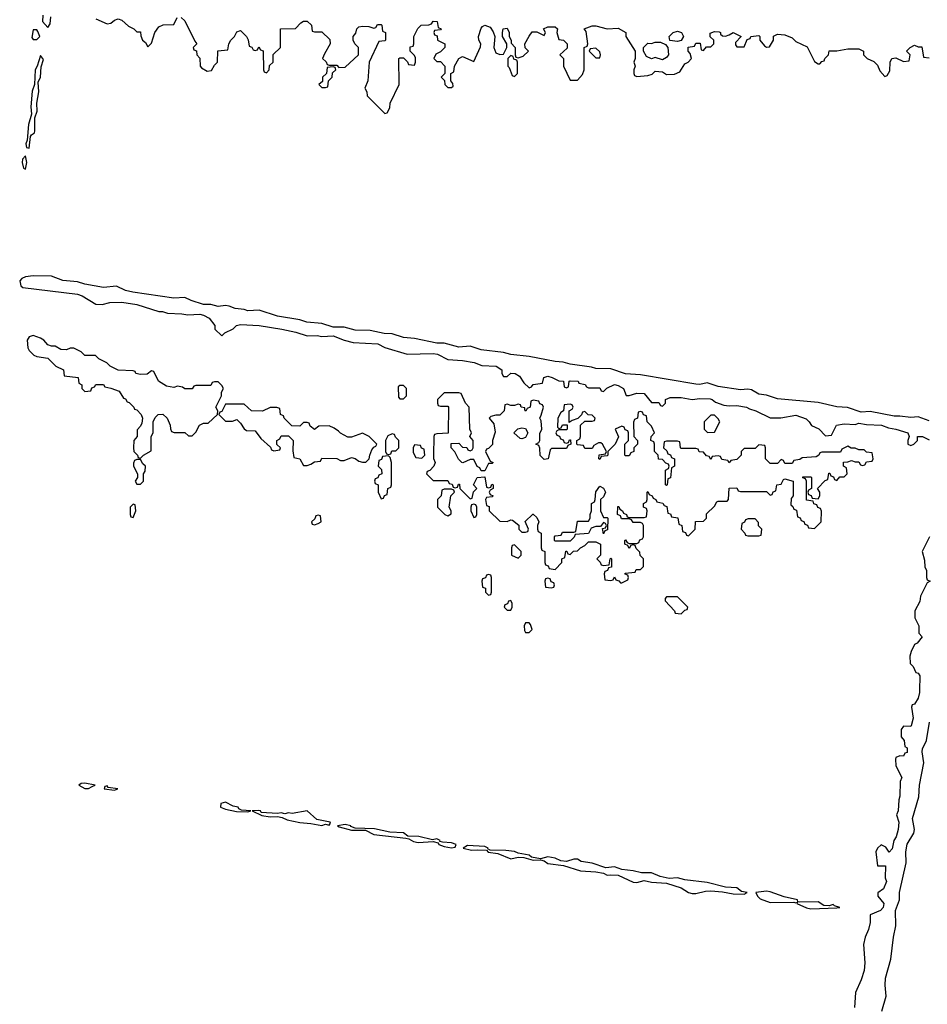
# Model space of a CAD drawing. Header units: inches. Extents: x 2701622 to 2964296, y 496201 to 720542.
# Tile 62 of 256: x 2743458 to 2748359, y 698307 to 703620. Entities that reach past the tile are written whole.
import ezdxf

# ---------------------------------------------------------------- set-up
doc = ezdxf.new("R2010")
doc.units = ezdxf.units.IN
doc.header["$MEASUREMENT"] = 0
doc.layers.add('C7649', color=7, linetype='Continuous')
doc.layers.add('C7740', color=7, linetype='Continuous')

msp = doc.modelspace()

# ---------------------------------------------------------------- linework, layer by layer
at = {"layer": 'C7649', "color": 4, "elevation": 12}
for points in [[(2748317.6, 700000), (2748317.3, 699990), (2748310, 699958), (2748290, 699926), (2748278, 699922), (2748274, 699910), (2748282, 699850), (2748272, 699810), (2748270, 699806), (2748230, 699808), (2748218, 699790), (2748218, 699750), (2748234, 699730), (2748238, 699698), (2748251.1, 699691.1), (2748250, 699666), (2748238, 699662), (2748230, 699646), (2748210, 699648), (2748190, 699638), (2748186.8, 699630), (2748190, 699594), (2748222, 699530), (2748212, 699510), (2748211, 699430), (2748204.7, 699410), (2748202, 699350), (2748192, 699330), (2748204.7, 699290), (2748201, 699250), (2748191, 699210), (2748178, 699190), (2748170, 699146), (2748152.7, 699127.3), (2748134.6, 699154.6), (2748110, 699168), (2748090, 699148.7), (2748080.7, 699130), (2748090, 699054), (2748134, 699054), (2748132, 698990), (2748138, 698970), (2748122, 698930), (2748091.6, 698908.4), (2748091.3, 698890), (2748124, 698850), (2748120.7, 698830), (2748106.2, 698813.8), (2748051.3, 698790), (2748051.1, 698748.9), (2748041, 698710), (2748022.8, 698670), (2748014.8, 698630), (2748021, 698530), (2748018, 698490), (2748002, 698438), (2747971, 698370), (2747966, 698290)], [(2748113.3, 698270), (2748137.6, 698350), (2748131.2, 698410), (2748132.7, 698447.3), (2748162, 698550), (2748175.8, 698670), (2748189.6, 698730), (2748187.5, 698812.5), (2748209.5, 698870), (2748209.6, 698910.4), (2748244.2, 699070), (2748243, 699130), (2748249.6, 699170.4), (2748287, 699230), (2748289.5, 699250), (2748279.6, 699310), (2748313.9, 699426.1), (2748316.3, 699490), (2748339.7, 699610), (2748331.2, 699670), (2748333.9, 699686.1), (2748354.7, 699730), (2748371.2, 699830)]]:
    msp.add_lwpolyline(points, dxfattribs=at)
for points in [[(2743810, 699499.3), (2743790, 699499), (2743778, 699490), (2743810, 699471.3), (2743830, 699472), (2743850, 699482), (2743866, 699490)], [(2743930, 699486), (2743918, 699482), (2743914, 699470), (2743970, 699462.8), (2743988, 699470), (2743936.4, 699476.4)], [(2744570, 699398), (2744544.7, 699390), (2744542, 699370), (2744570, 699360.7), (2744628.1, 699348.1), (2744690, 699346), (2744706, 699350), (2744655.3, 699355.3), (2744642, 699362), (2744638, 699370), (2744610, 699376)], [(2744747.3, 699352.7), (2744714, 699350), (2744765.8, 699325.8), (2744810, 699318.8), (2744850, 699321), (2744875.3, 699315.3), (2744902.4, 699302.4), (2744970, 699287.7), (2745030, 699282.8), (2745090, 699271.3), (2745110, 699278), (2745130, 699274), (2745136.4, 699283.6), (2745135.3, 699290), (2745063.2, 699303.2), (2745010, 699351.1), (2744930, 699337), (2744910, 699339.5), (2744890, 699335.1), (2744870, 699339.3), (2744850, 699336), (2744762, 699342), (2744758, 699350)], [(2745216.5, 699276.5), (2745174, 699270), (2745183.6, 699263.6), (2745250, 699247.3), (2745326, 699246), (2745370, 699222.8), (2745542.8, 699202.8), (2745559.8, 699199.8), (2745585.2, 699185.2), (2745610, 699180.5), (2745690, 699184.7), (2745718, 699178), (2745722, 699170), (2745750, 699158.8), (2745790, 699151.3), (2745810, 699154), (2745815.3, 699170), (2745790, 699178), (2745741.2, 699181.2), (2745726, 699186), (2745728, 699190), (2745710, 699199), (2745686.4, 699193.6), (2745612.9, 699212.9), (2745554.8, 699214.8), (2745530, 699232.7), (2745456.5, 699236.5), (2745374.2, 699254.2), (2745270, 699258), (2745246, 699266), (2745246, 699270)], [(2745876.9, 699163.1), (2745852, 699150), (2745898, 699138), (2745930, 699141), (2745978, 699138), (2745987.9, 699127.9), (2746039.8, 699119.8), (2746110, 699091), (2746150, 699101), (2746179.8, 699099.8), (2746230, 699084), (2746270, 699086), (2746290, 699081), (2746310, 699066.8), (2746395.3, 699055.3), (2746487.1, 699027.1), (2746570, 699022), (2746610, 699014), (2746630, 699002.8), (2746650, 699006), (2746690, 699002.8), (2746770, 698966), (2746790, 698964.7), (2746830, 698974), (2746870, 698966), (2746950, 698960.7), (2747030, 698936), (2747070, 698911), (2747090, 698904.7), (2747110, 698904.7), (2747162, 698918), (2747190, 698918.8), (2747254, 698914), (2747310, 698902.8), (2747370, 698902), (2747386, 698910), (2747356, 698916), (2747330, 698936), (2747270, 698939.5), (2747170, 698963.7), (2747050, 698978.4), (2747010, 698989.3), (2746966, 698986), (2746916.9, 698996.9), (2746870, 699017), (2746815.9, 699015.9), (2746770, 699027.3), (2746710, 699034), (2746670, 699049.3), (2746623.6, 699043.6), (2746550, 699069.3), (2746490, 699077), (2746470, 699089.3), (2746450, 699089.3), (2746410, 699078), (2746380.9, 699080.9), (2746350, 699095.1), (2746310, 699102), (2746270, 699092.3), (2746221.2, 699101.2), (2746210, 699112), (2746150, 699122), (2746130, 699132), (2746082.5, 699137.5), (2745998, 699138), (2745986, 699146), (2745988, 699150), (2745970, 699159)], [(2747490, 698918), (2747434, 698910), (2747442, 698890), (2747456, 698876), (2747510, 698856), (2747638, 698858), (2747650, 698854), (2747658, 698858), (2747654, 698850), (2747707.5, 698827.5), (2747730, 698822.8), (2747870, 698826.8), (2747886, 698830), (2747858, 698838), (2747850, 698846), (2747830, 698839), (2747800.4, 698840.4), (2747770, 698859.3), (2747670, 698858), (2747660.4, 698860.4), (2747658, 698870), (2747586.3, 698886.3), (2747510, 698914.5)]]:
    msp.add_lwpolyline(points, close=True, dxfattribs=at)
at = {"layer": 'C7740', "color": 4, "elevation": 12}
for points in [[(2743583.6, 703643.6), (2743582, 703610), (2743610, 703578), (2743622, 703598), (2743625.4, 703634.6)], [(2743870, 703624.7), (2743930, 703598), (2743950, 703601), (2743970, 703618), (2743990, 703624.7), (2744010, 703618), (2744045.4, 703585.4), (2744074, 703570), (2744090, 703554), (2744110, 703554), (2744112.7, 703532.7), (2744122, 703510), (2744136.9, 703496.9), (2744150, 703474), (2744170, 703494), (2744188.4, 703551.6), (2744210, 703582), (2744232.7, 703592.7), (2744290, 703594), (2744308.9, 703631.1)], [(2744330, 703632), (2744350, 703614), (2744403.6, 703503.6), (2744414, 703490), (2744394, 703470), (2744398, 703458), (2744412.7, 703452.7), (2744414, 703430), (2744431.6, 703411.6), (2744432, 703370), (2744439.6, 703359.6), (2744470, 703342), (2744494, 703346), (2744510, 703374), (2744526, 703390), (2744527.3, 703452.7), (2744582, 703458), (2744588, 703490), (2744598, 703510), (2744618, 703530), (2744630, 703554), (2744650, 703562), (2744682, 703530), (2744691.6, 703511.6), (2744698, 703478), (2744712, 703472), (2744718, 703458), (2744730, 703454), (2744742, 703458), (2744750, 703474), (2744758, 703458), (2744772.7, 703452.7), (2744774, 703350), (2744778, 703338), (2744790, 703334), (2744806, 703350), (2744807.3, 703372.7), (2744826, 703390), (2744827.3, 703432.7), (2744866, 703470), (2744866, 703570), (2744947.3, 703572.7), (2744976.4, 703603.6), (2744990, 703612), (2745010, 703612), (2745034, 703590), (2745038, 703558), (2745050, 703554), (2745090, 703554), (2745132.7, 703512.7), (2745134, 703490), (2745103.6, 703436.4), (2745094, 703410), (2745112.7, 703392.7), (2745118, 703378), (2745130, 703374), (2745170, 703374), (2745182, 703362), (2745216.4, 703363.6), (2745288, 703430), (2745288, 703470), (2745268, 703490), (2745258, 703510), (2745258, 703530), (2745273.6, 703546.4), (2745278, 703570), (2745290, 703582), (2745310, 703584.7), (2745343.6, 703583.6), (2745370, 703574), (2745382, 703578), (2745390, 703594), (2745410, 703594), (2745414, 703590), (2745418, 703558), (2745434, 703550), (2745434, 703510), (2745430, 703506), (2745398, 703502), (2745344.7, 703390), (2745338, 703290), (2745322, 703250), (2745332, 703230), (2745334, 703210), (2745430, 703114), (2745442, 703118), (2745456.4, 703143.6), (2745458, 703170), (2745508, 703270), (2745506, 703410), (2745510, 703414), (2745530, 703414), (2745552.7, 703392.7), (2745558, 703378), (2745590, 703374), (2745595.3, 703390), (2745594.6, 703414.6), (2745590, 703426), (2745566, 703450), (2745567.3, 703472.7), (2745582, 703478), (2745586, 703490), (2745586, 703530), (2745608.4, 703571.6), (2745626, 703590), (2745667.3, 703592.7), (2745682, 703598), (2745690, 703612), (2745712, 703610), (2745718, 703578), (2745734, 703570), (2745730, 703566), (2745698, 703562), (2745694, 703550), (2745698, 703538), (2745712.7, 703532.7), (2745714, 703510), (2745754, 703490), (2745754, 703470), (2745730, 703446), (2745705.4, 703434.6), (2745694, 703410), (2745710, 703394), (2745730, 703394), (2745754, 703370), (2745754, 703330), (2745734, 703310), (2745752.7, 703292.7), (2745754, 703270), (2745770, 703254), (2745790, 703254), (2745798, 703262), (2745796.4, 703276.4), (2745786, 703290), (2745786, 703330), (2745802, 703338), (2745806, 703370), (2745828.7, 703411.3), (2745850, 703422), (2745910, 703394), (2745947.3, 703472.7), (2745948, 703490), (2745938, 703510), (2745935.3, 703530), (2745950, 703574), (2745956.4, 703583.6), (2745970, 703591.3), (2745998.8, 703578.8), (2746015.3, 703555.3), (2746024.7, 703530), (2746018, 703470), (2746030, 703442), (2746050, 703432), (2746070, 703434), (2746088, 703470), (2746088, 703490), (2746066, 703530), (2746066, 703550), (2746068.9, 703571.1), (2746090, 703574), (2746102, 703550), (2746102, 703530), (2746112, 703510), (2746112.7, 703492.7), (2746134, 703470), (2746134, 703430), (2746138, 703418), (2746150, 703414), (2746176.4, 703423.6), (2746206, 703450), (2746187.3, 703467.3), (2746186, 703490), (2746208.4, 703531.6), (2746226, 703554), (2746250, 703554), (2746290, 703534), (2746298, 703550), (2746286, 703570), (2746310, 703582), (2746350, 703582), (2746362, 703570), (2746358, 703550), (2746370, 703514), (2746394, 703510), (2746414, 703490), (2746414, 703466), (2746374, 703430), (2746394, 703410), (2746394, 703370), (2746430, 703294), (2746470, 703294), (2746496.4, 703323.6), (2746506, 703350), (2746506, 703470), (2746522, 703478), (2746526, 703490), (2746516.4, 703556.4), (2746506, 703570), (2746550, 703586), (2746570, 703586), (2746630, 703571.3), (2746690, 703574), (2746731.3, 703551.3), (2746732, 703530), (2746782, 703450), (2746782, 703410), (2746774, 703390), (2746782, 703370), (2746774, 703350), (2746774, 703330), (2746778, 703318), (2746790, 703314), (2746850, 703318), (2746874, 703326), (2746890, 703342), (2746930, 703338), (2746950, 703324.7), (2746993.6, 703326.4), (2747022, 703338), (2747050, 703382), (2747068.7, 703391.3), (2747086, 703410), (2747078, 703438), (2747068.7, 703450), (2747068, 703472), (2747102, 703478), (2747110, 703494), (2747132.7, 703492.7), (2747138, 703458), (2747150, 703454), (2747167.3, 703472.7), (2747190, 703474), (2747206, 703490), (2747206, 703510), (2747187.3, 703527.3), (2747187.3, 703547.3), (2747210, 703556), (2747234.4, 703554.4), (2747242, 703550), (2747242, 703542), (2747252.7, 703532.7), (2747270, 703532), (2747290, 703538), (2747310, 703550.8), (2747354, 703530), (2747323.6, 703496.4), (2747323.6, 703483.6), (2747330, 703474), (2747370, 703474), (2747387.3, 703512.7), (2747402, 703518), (2747406, 703530), (2747450, 703534), (2747454, 703530), (2747454, 703510), (2747479.6, 703479.6), (2747490, 703472), (2747507.3, 703472.7), (2747528, 703510), (2747528.7, 703531.3), (2747550, 703542), (2747590, 703538), (2747630, 703522), (2747650, 703502), (2747710, 703474), (2747750, 703394), (2747770, 703382), (2747778, 703382), (2747790, 703394), (2747802, 703398), (2747806, 703410), (2747826, 703430), (2747830, 703452), (2747870, 703452), (2747930, 703462), (2747990, 703462), (2748014, 703450), (2748014, 703430), (2748034, 703410), (2748070, 703394), (2748090, 703374), (2748103.6, 703343.6), (2748130, 703314), (2748142, 703318), (2748156.4, 703343.6), (2748158, 703390), (2748168, 703410), (2748190, 703414), (2748230, 703394), (2748262, 703398), (2748266, 703430), (2748246, 703450), (2748266, 703470), (2748290, 703482), (2748310, 703474), (2748330, 703474), (2748338, 703418), (2748370, 703414)], [(2748370, 701455.1), (2748310, 701477.6), (2748270, 701473.3), (2748210, 701481.3), (2748179.7, 701479.7), (2748050, 701506.3), (2748002.3, 701502.3), (2747928.2, 701528.2), (2747870, 701531.2), (2747770, 701554.3), (2747550, 701573.7), (2747490, 701594.3), (2747450, 701599.7), (2747410, 701622.4), (2747390, 701626.3), (2747350, 701623.5), (2747230, 701640.5), (2747170, 701660.5), (2747130, 701651.3), (2747110, 701652.8), (2746810, 701704.4), (2746730, 701708.2), (2746650, 701735.8), (2746570, 701736.9), (2746545.6, 701745.6), (2746430, 701760.5), (2746392.2, 701772.2), (2746350, 701775.1), (2746210, 701801.7), (2746110, 701813.3), (2746070, 701824.4), (2745950, 701838), (2745890, 701857.7), (2745830, 701852.4), (2745750, 701874.8), (2745710, 701874.8), (2745590, 701899.1), (2745530, 701905.4), (2745470, 701924.7), (2745426, 701926), (2745350, 701943), (2745270, 701944.8), (2745210, 701960.5), (2745150, 701960.5), (2745090, 701980.5), (2745008.5, 701988.5), (2744970, 701999.7), (2744850, 702020.4), (2744752.1, 702052.1), (2744690, 702048.6), (2744670, 702055.4), (2744621.1, 702061.1), (2744590, 702074.3), (2744570, 702077.4), (2744530, 702072.4), (2744490, 702083), (2744450, 702083.5), (2744384.7, 702104.7), (2744350, 702121.1), (2744290, 702117.3), (2744069.8, 702149.8), (2744030, 702158.9), (2743981.7, 702181.7), (2743910, 702174), (2743810, 702192.3), (2743770, 702205.7), (2743691.9, 702211.9), (2743630, 702236.3), (2743530, 702238), (2743490, 702232.7), (2743470, 702223), (2743458, 702210), (2743464.2, 702184.2), (2743474.6, 702174.6), (2743770, 702138.4), (2743796, 702130), (2743870, 702084.7), (2743903.6, 702083.6), (2743945.4, 702094.6), (2744010, 702094.9), (2744090, 702083), (2744210, 702044.7), (2744230, 702044.7), (2744256, 702036), (2744332.8, 702032.8), (2744366.8, 702026.8), (2744430, 702030.4), (2744450, 702026), (2744481, 702010), (2744511.3, 701970), (2744512, 701950), (2744550, 701914), (2744566, 701930), (2744610, 701952), (2744628, 701970), (2744650, 701974.8), (2744750.4, 701970.4), (2744874, 701950), (2744950, 701933.4), (2745010, 701914), (2745064.1, 701915.9), (2745090, 701910.6), (2745150, 701913.4), (2745210, 701890.8), (2745258.8, 701878.8), (2745392, 701870), (2745430, 701850.8), (2745550, 701816), (2745690, 701819.3), (2745714.7, 701814.7), (2745770, 701786), (2745850, 701781), (2745912, 701770), (2745954, 701754), (2746030.5, 701750.5), (2746062, 701730), (2746062, 701710), (2746070, 701694), (2746090, 701694), (2746110, 701712), (2746134, 701710), (2746156.9, 701696.9), (2746179.6, 701659.6), (2746210, 701634), (2746222, 701638), (2746230, 701652), (2746282, 701658), (2746288, 701690), (2746310, 701696), (2746334, 701690), (2746370, 701672), (2746394, 701670), (2746398, 701638), (2746410, 701634), (2746422, 701638), (2746426, 701670), (2746430, 701672), (2746474, 701670), (2746478, 701658), (2746511.6, 701651.6), (2746518, 701638), (2746530, 701634), (2746590, 701634), (2746598, 701618), (2746610, 701614), (2746628.4, 701631.6), (2746670, 701650.6), (2746690, 701646), (2746718, 701630), (2746732.7, 701592.7), (2746750, 701592), (2746790, 701604.7), (2746830, 701602), (2746870, 701554), (2746910, 701554), (2746918, 701538), (2746930, 701534), (2746946, 701550), (2746946, 701570), (2746970, 701582), (2747030, 701582), (2747090, 701571), (2747130, 701576), (2747186, 701574), (2747198, 701570), (2747215.3, 701555.3), (2747259.6, 701539.6), (2747290, 701536), (2747330, 701538.8), (2747382, 701530), (2747399.8, 701519.8), (2747434, 701510), (2747510, 701472), (2747568.4, 701471.6), (2747650, 701486), (2747705.4, 701465.4), (2747722, 701450), (2747734, 701430), (2747772.7, 701412.7), (2747810, 701374), (2747842, 701378), (2747868.9, 701431.1), (2747910, 701438.8), (2747970, 701436), (2747990, 701442.8), (2748030, 701436.3), (2748112.5, 701432.5), (2748150, 701417.3), (2748190, 701410.6), (2748254, 701390), (2748262, 701370), (2748254, 701350), (2748254, 701330), (2748270, 701322), (2748286, 701330), (2748306, 701350), (2748306, 701370), (2748310, 701371.3), (2748334, 701370), (2748370, 701352)], [(2748371.3, 700830), (2748331.3, 700750), (2748343.6, 700703.6), (2748345.4, 700665.4), (2748354, 700650), (2748354, 700610), (2748358, 700598), (2748374, 700590), (2748358, 700582), (2748322, 700510), (2748319.6, 700480.4), (2748292, 700430), (2748292.7, 700392.7), (2748314, 700350), (2748314, 700310), (2748332, 700290), (2748303.6, 700256.4), (2748290, 700248), (2748271.3, 700210), (2748265.4, 700185.4), (2748266.4, 700146.4), (2748282, 700130), (2748298, 700098), (2748310, 700094), (2748319.6, 700079.6), (2748317.6, 700000)]]:
    msp.add_lwpolyline(points, dxfattribs=at)
for points in [[(2743550, 703566), (2743530, 703566), (2743523.6, 703523.6), (2743530, 703514), (2743550, 703514), (2743566, 703530), (2743556.4, 703556.4)], [(2747010, 703502), (2746968, 703508), (2746966, 703530), (2746986, 703550), (2747010, 703558), (2747031.1, 703551.1), (2747042, 703530), (2747030, 703508)], [(2746930, 703404), (2746890, 703415.3), (2746870, 703408), (2746842, 703422), (2746826, 703450), (2746826, 703470), (2746850, 703494), (2746870, 703492), (2746890, 703498), (2746918, 703498), (2746945.4, 703485.4), (2746958, 703470), (2746961, 703430), (2746950, 703415.3)], [(2743570, 703426), (2743552, 703370), (2743541, 703350), (2743538, 703270), (2743526, 703234), (2743518.8, 703150), (2743521, 703110), (2743506.4, 703053.6), (2743498, 702970), (2743492, 702950), (2743494, 702930), (2743510, 702926.8), (2743517.2, 702990), (2743521.5, 702998.5), (2743537.2, 703010), (2743539.5, 703020.5), (2743539, 703090), (2743552.9, 703127.1), (2743551.5, 703170), (2743560.9, 703230), (2743557.2, 703282.8), (2743571.3, 703310), (2743573.8, 703366.2), (2743586, 703406)], [(2746110, 703426), (2746094, 703410), (2746094, 703370), (2746102, 703362), (2746118, 703318), (2746130, 703314), (2746146, 703330), (2746146, 703390), (2746142, 703402), (2746127.3, 703407.3), (2746122, 703422)], [(2746570, 703466), (2746538, 703462), (2746534, 703450), (2746570, 703414), (2746590, 703414), (2746595.3, 703430), (2746590, 703446)], [(2745150, 703366), (2745118, 703362), (2745114, 703330), (2745094, 703310), (2745092.7, 703287.3), (2745074, 703270), (2745090, 703254), (2745110, 703254), (2745122, 703258), (2745126, 703290), (2745146, 703310), (2745147.3, 703332.7), (2745166, 703350), (2745162, 703362)], [(2743490, 702886), (2743472.7, 702867.3), (2743472, 702850), (2743478, 702818), (2743490, 702814), (2743497.2, 702850)], [(2743530, 701915.3), (2743510, 701908), (2743498, 701890), (2743502, 701850), (2743510, 701834), (2743534, 701810), (2743550, 701802), (2743610, 701794), (2743654, 701750), (2743694, 701730), (2743698, 701698), (2743774, 701690), (2743778, 701658), (2743794, 701650), (2743794, 701630), (2743810, 701614), (2743842, 701618), (2743847.3, 701632.7), (2743862, 701638), (2743868.4, 701651.6), (2743910, 701652), (2743918, 701638), (2743950, 701632), (2743995.3, 701615.3), (2744018, 701578), (2744030, 701574), (2744038, 701558), (2744050, 701554), (2744074, 701530), (2744078, 701518), (2744090, 701514), (2744114, 701490), (2744122, 701470), (2744116.9, 701443.1), (2744110, 701426), (2744092.7, 701407.3), (2744092, 701370), (2744074, 701350), (2744072, 701310), (2744074, 701290), (2744094, 701270), (2744098, 701258), (2744110, 701254), (2744126, 701270), (2744167.3, 701292.7), (2744168.7, 701370), (2744178, 701390), (2744178, 701450), (2744190, 701474), (2744206, 701490), (2744231.6, 701491.6), (2744254, 701470), (2744271.1, 701431.1), (2744272, 701412), (2744278, 701398), (2744292.7, 701392.7), (2744350, 701392), (2744370, 701374), (2744390, 701374), (2744410, 701394), (2744428.9, 701431.1), (2744450, 701442), (2744476.4, 701443.6), (2744526, 701490), (2744528, 701510), (2744518, 701530), (2744548, 701590), (2744548, 701610), (2744558, 701630), (2744550, 701646), (2744530, 701666), (2744510, 701666), (2744498, 701662), (2744490, 701646), (2744410, 701646), (2744398, 701642), (2744390, 701628), (2744350, 701628.7), (2744336.4, 701636.4), (2744310, 701642), (2744290, 701635.3), (2744250, 701642), (2744208, 701670), (2744182, 701722), (2744170, 701726), (2744147.3, 701707.3), (2744110, 701706), (2744086, 701710), (2744082, 701722), (2744070, 701726), (2743990, 701728), (2743946, 701750), (2743928.4, 701768.4), (2743886, 701790), (2743867.3, 701807.3), (2743810, 701808), (2743790, 701828), (2743750, 701848), (2743730, 701848), (2743710, 701838), (2743680.4, 701840.4), (2743650, 701858), (2743630, 701858), (2743610, 701866), (2743588, 701890), (2743570, 701902)], [(2745530, 701646), (2745510, 701646), (2745502, 701638), (2745503.6, 701583.6), (2745510, 701574), (2745530, 701574), (2745546, 701590), (2745546, 701630)], [(2745830, 701606), (2745750, 701606), (2745714, 701570), (2745714, 701550), (2745718, 701538), (2745730, 701534), (2745770, 701534), (2745774, 701530), (2745772, 701388), (2745710, 701386), (2745698, 701382), (2745694, 701370), (2745692, 701270), (2745692.7, 701252.7), (2745702, 701230), (2745694, 701210), (2745672.7, 701187.3), (2745658, 701182), (2745654, 701170), (2745690, 701134), (2745770, 701134), (2745778, 701118), (2745792.7, 701112.7), (2745798, 701098), (2745810, 701094), (2745822, 701098), (2745827.3, 701112.7), (2745832.7, 701112.7), (2745834, 701090), (2745890, 701034), (2745902, 701038), (2745908.4, 701071.6), (2745926, 701090), (2745908, 701110), (2745928, 701150), (2745970, 701154), (2745978, 701098), (2745990, 701094), (2746002, 701098), (2746007.3, 701112.7), (2746014, 701110), (2746014, 701090), (2745998, 701082), (2745994, 701070), (2745998, 701058), (2746014, 701050), (2746010, 701046), (2745978, 701042), (2745974, 701030), (2745978, 700998), (2745992.7, 700992.7), (2745994, 700970), (2746050, 700914), (2746090, 700912), (2746110, 700922), (2746119.6, 700919.6), (2746152.7, 700892.7), (2746154, 700870), (2746170, 700854), (2746190, 700854), (2746202, 700858), (2746206, 700870), (2746187.3, 700912.7), (2746228.4, 700951.6), (2746231.6, 700951.6), (2746250, 700934), (2746262, 700910), (2746254, 700890), (2746254, 700870), (2746258, 700858), (2746274, 700850), (2746274, 700770), (2746278, 700758), (2746294, 700750), (2746294, 700690), (2746298, 700678), (2746312.7, 700672.7), (2746318, 700658), (2746350, 700654), (2746386, 700690), (2746386, 700710), (2746402, 700718), (2746407.3, 700752.7), (2746412.7, 700752.7), (2746418, 700738), (2746430, 700734), (2746448, 700752), (2746470, 700754), (2746486, 700770), (2746510, 700782), (2746530, 700802), (2746570, 700802), (2746594, 700790), (2746594, 700730), (2746574, 700710), (2746592.7, 700692.7), (2746598, 700678), (2746610, 700674), (2746642, 700678), (2746646, 700710), (2746650, 700714), (2746654, 700710), (2746654, 700666), (2746638, 700662), (2746632.7, 700647.3), (2746618, 700642), (2746614, 700630), (2746618, 700598), (2746650, 700594), (2746662, 700598), (2746670, 700614), (2746678, 700598), (2746692.7, 700592.7), (2746702, 700582), (2746710, 700582), (2746742, 700598), (2746746, 700610), (2746742, 700622), (2746727.3, 700627.3), (2746727.3, 700632.7), (2746782, 700638), (2746787.3, 700652.7), (2746810, 700654), (2746826, 700670), (2746826, 700710), (2746808.4, 700728.4), (2746807.3, 700747.3), (2746787.3, 700767.3), (2746782, 700782), (2746770, 700786), (2746758, 700782), (2746750, 700766), (2746742, 700782), (2746726, 700790), (2746726, 700810), (2746730, 700814), (2746738, 700798), (2746750, 700794), (2746790, 700794), (2746802, 700798), (2746807.3, 700812.7), (2746822, 700818), (2746826, 700830), (2746826, 700890), (2746822, 700902), (2746810, 700906), (2746770, 700906), (2746762, 700922), (2746750, 700926), (2746707.3, 700927.3), (2746702, 700942), (2746686, 700950), (2746687.3, 700992.7), (2746692.7, 700992.7), (2746698, 700978), (2746714, 700970), (2746718, 700958), (2746734, 700950), (2746738, 700938), (2746750, 700934), (2746830, 700934), (2746842, 700938), (2746846, 700970), (2746842, 700982), (2746826, 700990), (2746826, 701010), (2746842, 701018), (2746846, 701030), (2746846, 701070), (2746850, 701074), (2746858, 701058), (2746874, 701050), (2746878, 701038), (2746894, 701030), (2746898, 701018), (2746931.6, 701011.6), (2746938, 700998), (2746952.7, 700992.7), (2746958, 700958), (2746972.7, 700952.7), (2746978, 700938), (2747012.7, 700932.7), (2747018, 700898), (2747034, 700890), (2747038, 700858), (2747052.7, 700852.7), (2747058, 700838), (2747070, 700834), (2747106, 700870), (2747107.3, 700912.7), (2747150, 700914), (2747166, 700930), (2747167.3, 700952.7), (2747210, 700994), (2747222, 701018), (2747230, 701022), (2747278, 701022), (2747286, 701030), (2747288.4, 701091.6), (2747330, 701094), (2747338, 701078), (2747350, 701074), (2747490, 701074), (2747510, 701054), (2747522, 701058), (2747527.3, 701072.7), (2747542, 701078), (2747546, 701110), (2747570, 701114), (2747582, 701138), (2747590, 701142), (2747634, 701130), (2747634, 701050), (2747623.6, 701036.4), (2747622, 701002), (2747632.7, 700992.7), (2747638, 700978), (2747652.7, 700972.7), (2747658, 700938), (2747672.7, 700932.7), (2747678, 700918), (2747692.7, 700912.7), (2747698, 700898), (2747712.7, 700892.7), (2747718, 700878), (2747750, 700874), (2747786, 700910), (2747787.3, 700967.3), (2747782, 700982), (2747768, 700988), (2747762, 701002), (2747747.3, 701007.3), (2747742, 701022), (2747707.3, 701027.3), (2747706, 701130), (2747702, 701142), (2747687.3, 701147.3), (2747687.3, 701152.7), (2747730, 701154), (2747734, 701150), (2747734, 701090), (2747718, 701082), (2747714, 701070), (2747718, 701058), (2747732.7, 701052.7), (2747738, 701038), (2747770, 701034), (2747778, 701050), (2747778, 701070), (2747766, 701090), (2747807.3, 701132.7), (2747822, 701138), (2747827.3, 701172.7), (2747832.7, 701172.7), (2747838, 701158), (2747852.7, 701152.7), (2747858, 701138), (2747870, 701134), (2747887.3, 701152.7), (2747910, 701154), (2747926, 701170), (2747922, 701202), (2747906, 701210), (2747907.3, 701232.7), (2747930, 701234), (2747950, 701242), (2747970, 701234), (2747990, 701234), (2747998, 701218), (2748010, 701214), (2748022, 701218), (2748030, 701234), (2748062, 701238), (2748066, 701250), (2748062, 701282), (2748030, 701286), (2748018, 701298), (2747990, 701298), (2747970, 701308), (2747948.4, 701308.4), (2747930, 701318), (2747898, 701302), (2747890, 701286), (2747790, 701286), (2747778, 701282), (2747774, 701270), (2747759.6, 701260.4), (2747683.6, 701256.4), (2747670, 701246), (2747638, 701242), (2747630, 701226), (2747590, 701226), (2747582, 701242), (2747570, 701246), (2747550, 701226), (2747510, 701226), (2747486, 701250), (2747486, 701310), (2747482, 701322), (2747450, 701326), (2747430, 701306), (2747370, 701306), (2747354, 701290), (2747354, 701270), (2747330, 701246), (2747298, 701242), (2747290, 701228), (2747282, 701242), (2747250, 701246), (2747242, 701262), (2747230, 701266), (2747198, 701262), (2747190, 701246), (2747182, 701262), (2747167.3, 701267.3), (2747150, 701286), (2747127.3, 701287.3), (2747122, 701302), (2747110, 701306), (2747030, 701306), (2747026, 701310), (2747022, 701342), (2747010, 701346), (2746950, 701346), (2746938, 701342), (2746934, 701310), (2746952.7, 701292.7), (2746958, 701278), (2746972.7, 701272.7), (2746978, 701258), (2746994, 701250), (2746994, 701210), (2746978, 701202), (2746971.6, 701148.4), (2746958, 701142), (2746954, 701110), (2746950, 701106), (2746946, 701110), (2746946, 701190), (2746962, 701198), (2746966, 701210), (2746962, 701222), (2746947.3, 701227.3), (2746930, 701246), (2746908, 701248), (2746906, 701270), (2746886, 701290), (2746886, 701330), (2746882, 701342), (2746866, 701350), (2746868.4, 701371.6), (2746886, 701390), (2746870, 701426), (2746846, 701450), (2746842, 701482), (2746827.3, 701487.3), (2746822, 701502), (2746810, 701506), (2746798, 701502), (2746794, 701470), (2746778, 701462), (2746772.7, 701447.3), (2746774, 701370), (2746794, 701350), (2746794, 701330), (2746774, 701310), (2746774, 701290), (2746758, 701282), (2746750, 701266), (2746730, 701266), (2746726, 701270), (2746726, 701330), (2746746, 701350), (2746746, 701390), (2746742, 701402), (2746727.3, 701407.3), (2746722, 701422), (2746710, 701426), (2746674, 701410), (2746691.6, 701368.4), (2746674, 701330), (2746634, 701290), (2746634, 701270), (2746630, 701266), (2746598, 701262), (2746590, 701246), (2746586, 701250), (2746587.3, 701272.7), (2746622, 701278), (2746626, 701290), (2746606, 701330), (2746596.4, 701336.4), (2746583.6, 701336.4), (2746558, 701322), (2746550, 701306), (2746510, 701306), (2746502, 701322), (2746470, 701326), (2746466, 701330), (2746466, 701350), (2746482, 701358), (2746486, 701370), (2746487.3, 701432.7), (2746510, 701454), (2746550, 701454), (2746562, 701458), (2746566, 701470), (2746550, 701486), (2746527.3, 701487.3), (2746510, 701506), (2746498, 701502), (2746492.7, 701487.3), (2746472.7, 701467.3), (2746442, 701458), (2746426, 701446), (2746426, 701510), (2746442, 701518), (2746446, 701530), (2746442, 701542), (2746430, 701546), (2746398, 701542), (2746394, 701510), (2746379.6, 701500.4), (2746364.7, 701470), (2746362, 701422), (2746370, 701414), (2746382, 701418), (2746390, 701434), (2746414, 701434), (2746414, 701410), (2746410, 701406), (2746370, 701406), (2746358, 701402), (2746354, 701390), (2746358, 701378), (2746372.7, 701372.7), (2746378, 701358), (2746392.7, 701352.7), (2746398, 701338), (2746410, 701334), (2746422, 701338), (2746427.3, 701352.7), (2746432.7, 701352.7), (2746434, 701330), (2746418, 701322), (2746410, 701306), (2746330, 701306), (2746322, 701298), (2746312, 701250), (2746290, 701246), (2746268.9, 701268.9), (2746267.3, 701307.3), (2746262, 701322), (2746246, 701330), (2746262, 701338), (2746266, 701350), (2746267.3, 701387.3), (2746278, 701410), (2746274.6, 701454.6), (2746266, 701470), (2746274.6, 701485.4), (2746286, 701530), (2746282, 701542), (2746267.3, 701547.3), (2746262, 701562), (2746230, 701566), (2746218, 701562), (2746214, 701530), (2746198, 701522), (2746192, 701508), (2746186, 701514), (2746186, 701526), (2746166, 701530), (2746162, 701542), (2746150, 701546), (2746130, 701538), (2746110, 701538), (2746090, 701546), (2746078, 701542), (2746074, 701510), (2746050, 701486), (2746030, 701486), (2746002, 701478), (2745994, 701470), (2746018.8, 701438.8), (2746025.4, 701394.6), (2746012, 701350), (2746011.6, 701328.4), (2745990, 701306), (2745978, 701302), (2745974, 701290), (2745998, 701238), (2746014, 701230), (2746010, 701226), (2745990, 701226), (2745970, 701186), (2745950, 701186), (2745942, 701202), (2745928.4, 701208.4), (2745910, 701246), (2745890, 701246), (2745851.6, 701228.4), (2745846, 701230), (2745828.4, 701248.4), (2745808.4, 701288.4), (2745788, 701310), (2745787.3, 701332.7), (2745830, 701334), (2745850, 701314), (2745872, 701312), (2745878, 701298), (2745890, 701294), (2745902, 701298), (2745906, 701310), (2745906, 701350), (2745888, 701370), (2745898, 701390), (2745888, 701410), (2745886, 701530), (2745866, 701550), (2745842, 701602)], [(2744670, 701546), (2744570, 701546), (2744550, 701506), (2744538, 701502), (2744534, 701490), (2744570, 701454), (2744607.3, 701452.7), (2744630, 701462), (2744650, 701442), (2744670, 701412), (2744683.6, 701403.6), (2744730, 701402), (2744759.6, 701359.6), (2744812.7, 701312.7), (2744818, 701298), (2744830, 701294), (2744862, 701298), (2744866, 701310), (2744847.3, 701327.3), (2744846, 701350), (2744862, 701358), (2744870, 701374), (2744910, 701374), (2744934, 701350), (2744932.7, 701292.7), (2744938, 701258), (2744971.1, 701251.1), (2744990, 701214), (2745010, 701214), (2745030, 701222), (2745050, 701234), (2745082, 701238), (2745090, 701254), (2745170, 701252), (2745190, 701242), (2745210, 701242), (2745250, 701258), (2745270, 701252), (2745290, 701238), (2745310, 701232), (2745327.3, 701232.7), (2745346, 701250), (2745348, 701270), (2745360.4, 701299.6), (2745370, 701314), (2745382, 701318), (2745386, 701330), (2745346, 701370), (2745310, 701388), (2745250, 701368), (2745230, 701368), (2745190, 701388), (2745180.4, 701400.4), (2745156.4, 701416.4), (2745130, 701428), (2745072.7, 701427.3), (2745050, 701408), (2745027.3, 701427.3), (2745022, 701442), (2745010, 701446), (2744990, 701446), (2744970, 701426), (2744928.4, 701428.4), (2744886, 701470), (2744882, 701482), (2744866, 701490), (2744862, 701522), (2744847.3, 701527.3), (2744810, 701528), (2744770, 701508), (2744710, 701508.7)], [(2747210, 701486), (2747190, 701486), (2747154, 701450), (2747154, 701410), (2747172.7, 701392.7), (2747210, 701394), (2747238, 701450), (2747230, 701466)], [(2746170, 701358), (2746160.4, 701360.4), (2746126, 701390), (2746148.4, 701411.6), (2746170, 701418), (2746190, 701414), (2746202, 701390), (2746190, 701366)], [(2745470, 701386), (2745445.4, 701374.6), (2745434, 701350), (2745434, 701290), (2745438, 701278), (2745450, 701274), (2745462, 701278), (2745467.3, 701292.7), (2745490, 701294), (2745506, 701310), (2745506, 701350), (2745487.3, 701367.3), (2745482, 701382)], [(2745590, 701326), (2745582, 701310), (2745583.6, 701283.6), (2745598, 701258), (2745630, 701254), (2745646, 701270), (2745642, 701302), (2745627.3, 701307.3), (2745622, 701322)], [(2744110, 701246), (2744090, 701246), (2744078, 701242), (2744072.7, 701227.3), (2744072, 701210), (2744094, 701170), (2744094, 701150), (2744082, 701130), (2744090, 701114), (2744110, 701114), (2744126, 701130), (2744126, 701170), (2744136.4, 701183.6), (2744138, 701210), (2744123.1, 701223.1)], [(2745450, 701266), (2745418, 701262), (2745412.7, 701247.3), (2745398, 701242), (2745394, 701210), (2745412.7, 701192.7), (2745414, 701170), (2745398, 701162), (2745392.7, 701147.3), (2745378, 701142), (2745374, 701130), (2745378, 701118), (2745394, 701110), (2745394, 701070), (2745410, 701034), (2745422, 701038), (2745427.3, 701052.7), (2745442, 701058), (2745446, 701090), (2745462, 701098), (2745466, 701110), (2745466, 701230), (2745458, 701258)], [(2745790, 701086), (2745750, 701086), (2745738, 701082), (2745734, 701050), (2745714, 701030), (2745714, 700990), (2745754, 700950), (2745770, 700942), (2745787.3, 700952.7), (2745788, 700970), (2745778, 700990), (2745786, 701050), (2745806, 701070), (2745802, 701082)], [(2746610, 700934), (2746630, 700934), (2746634, 700930), (2746632.7, 700867.3), (2746618, 700862), (2746610, 700846), (2746606, 700874), (2746622, 700878), (2746626, 700890), (2746622, 700902), (2746610, 700906), (2746594, 700886), (2746570, 700886), (2746544.7, 700875.3), (2746530, 700848), (2746458, 700842), (2746452.7, 700827.3), (2746430, 700806), (2746350, 700806), (2746346, 700810), (2746346, 700830), (2746350, 700834), (2746382, 700838), (2746390, 700854), (2746450, 700854), (2746462, 700858), (2746470, 700914), (2746530, 700914), (2746538, 700930), (2746538, 700950), (2746546, 700970), (2746546, 701010), (2746562, 701018), (2746566, 701030), (2746568.4, 701071.6), (2746590, 701102), (2746610, 701092), (2746622, 701070), (2746610, 701046), (2746594, 701030), (2746594, 700970)], [(2744070, 701006), (2744054, 700990), (2744054, 700950), (2744058, 700938), (2744070, 700934), (2744086, 700970), (2744082, 701002)], [(2745910, 701006), (2745898, 701002), (2745894, 700990), (2745894, 700970), (2745910, 700934), (2745922, 700938), (2745926, 700950), (2745926, 700990), (2745922, 701002)], [(2745070, 700946), (2745058, 700942), (2745052.7, 700927.3), (2745034, 700910), (2745038, 700898), (2745050, 700894), (2745070, 700902), (2745086, 700910), (2745082, 700942)], [(2747392.7, 700927.3), (2747378, 700922), (2747372, 700908), (2747358, 700902), (2747354, 700870), (2747374, 700850), (2747378, 700838), (2747390, 700834), (2747450, 700834), (2747462, 700838), (2747466, 700870), (2747448.4, 700888.4), (2747447.3, 700907.3), (2747430, 700926)], [(2746130, 700786), (2746118, 700782), (2746114, 700770), (2746114, 700730), (2746150, 700714), (2746166, 700730), (2746166, 700750)], [(2745990, 700626), (2745978, 700622), (2745972.7, 700607.3), (2745958, 700602), (2745954, 700590), (2745958, 700558), (2745972.7, 700552.7), (2745974, 700530), (2745990, 700514), (2746002, 700518), (2746006, 700530), (2746006, 700610), (2746002, 700622)], [(2746310, 700606), (2746298, 700602), (2746294, 700590), (2746298, 700558), (2746330, 700554), (2746342, 700558), (2746346, 700570), (2746342, 700582), (2746327.3, 700587.3), (2746322, 700602)], [(2747010, 700506), (2746950, 700506), (2746943.6, 700496.4), (2746943.6, 700483.6), (2746994, 700430), (2746998, 700418), (2747030, 700414), (2747050, 700434), (2747062, 700438), (2747066, 700450)], [(2746110, 700486), (2746098, 700482), (2746092.7, 700467.3), (2746078, 700462), (2746074, 700450), (2746090, 700434), (2746110, 700434), (2746118, 700450), (2746118, 700470)], [(2746210, 700366), (2746190, 700366), (2746182, 700350), (2746183.6, 700323.6), (2746190, 700314), (2746210, 700314), (2746226, 700330), (2746216.4, 700356.4)]]:
    msp.add_lwpolyline(points, close=True, dxfattribs=at)

doc.saveas('drawing.dxf')
